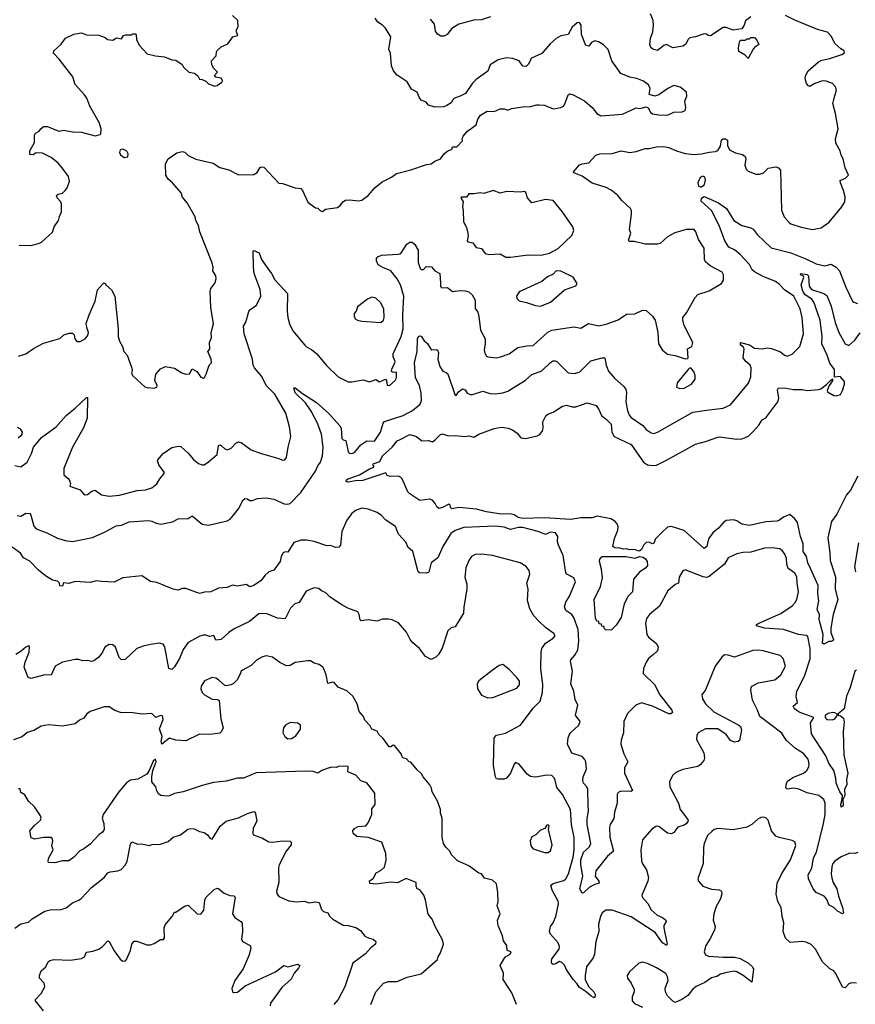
# Model space of a CAD drawing. Extents: x 2057697 to 2160550, y 827490 to 1016834.
# Tile 115 of 256: x 2098025 to 2104666, y 883747 to 891572. Entities that reach past the tile are written whole.
import ezdxf

# ---------------------------------------------------------------- set-up
doc = ezdxf.new("R2010")
doc.units = 0

msp = doc.modelspace()

# ---------------------------------------------------------------- linework, layer by layer
at = {"layer": '0CON20XD'}
for points in [[(2098015, 888897.5), (2098075, 888916.7), (2098135, 888958.8), (2098215, 889000), (2098343, 889037), (2098375, 889066.7), (2098418.3, 889081.7), (2098445, 889080), (2098458.3, 889068.3), (2098462.5, 889035), (2098480, 889015), (2098505, 889013.8), (2098545, 889036.2), (2098567, 889063), (2098572, 889085), (2098557.5, 889125), (2098553.6, 889156.4), (2098576.2, 889225), (2098624, 889335), (2098644.3, 889425.7), (2098691.7, 889478.3), (2098705, 889477.5), (2098710, 889465), (2098753.3, 889425), (2098780, 889375), (2098807.9, 889115), (2098808.2, 889055), (2098818, 889018), (2098842, 888975), (2098852, 888935), (2098878.8, 888905), (2098916.4, 888803.6), (2098920, 888785), (2098913.3, 888765), (2098922.5, 888745), (2098990.7, 888680.7), (2099020, 888655), (2099038.3, 888648.3), (2099095, 888643.3), (2099115, 888650), (2099117.5, 888665), (2099098.8, 888705), (2099106.4, 888753.6), (2099145, 888797.5), (2099185, 888816.7), (2099255, 888803.3), (2099314.3, 888764.3), (2099346.4, 888753.6), (2099375, 888757.5), (2099395, 888797.5), (2099432.5, 888775), (2099465, 888730), (2099485, 888722.5), (2099493, 888727), (2099507.5, 888755), (2099530, 888825), (2099550, 888845), (2099547.5, 888875), (2099520, 888935), (2099536.4, 888953.6), (2099533.9, 889006.1), (2099548.8, 889045), (2099548, 889085), (2099565.7, 889155), (2099544.4, 889284.4), (2099538, 889415), (2099544.3, 889435.7), (2099579.5, 889480.5), (2099586, 889515), (2099583.8, 889535), (2099560, 889575), (2099561.4, 889605), (2099551.4, 889645), (2099456.8, 889886.8), (2099445.8, 889935), (2099425.6, 889975.6), (2099419.2, 890005), (2099355.8, 890115), (2099320, 890160), (2099307.5, 890195), (2099240, 890275), (2099204.2, 890305), (2099187, 890337), (2099182.5, 890425), (2099204.1, 890465), (2099275, 890512.7), (2099315, 890524), (2099337.7, 890517.7), (2099365, 890493.3), (2099425, 890463.8), (2099561.7, 890431.7), (2099615, 890396.2), (2099687.3, 890377.3), (2099765, 890337.5), (2099885, 890341.2), (2099911.7, 890358.3), (2099935, 890396.7), (2099945, 890403.3), (2099965, 890400), (2100085, 890273.3), (2100115, 890270), (2100215, 890236.7), (2100258.8, 890228.8), (2100273.3, 890215), (2100315, 890122.5), (2100375, 890076.7), (2100393.3, 890073.3), (2100415, 890052.5), (2100431.7, 890048.3), (2100455, 890066.7), (2100551.7, 890078.3), (2100573.3, 890095), (2100593.3, 890125), (2100615, 890136.2), (2100645, 890140.8), (2100715, 890130.8), (2100745, 890137.5), (2100795, 890174.2), (2100851.3, 890238.7), (2100907, 890283), (2100979.6, 890320.4), (2101020.3, 890349.7), (2101135, 890378.6), (2101258.8, 890421.2), (2101295, 890426.7), (2101325, 890447.5), (2101370, 890465), (2101397.5, 890505), (2101420, 890525), (2101458.3, 890541.7), (2101465, 890560), (2101498.3, 890561.7), (2101545, 890610), (2101542.5, 890625), (2101550, 890645), (2101583.6, 890686.4), (2101652.5, 890735), (2101665, 890780), (2101687, 890813), (2101740, 890845), (2101795, 890842.5), (2101845, 890862.5), (2101875, 890862.5), (2101905, 890853.3), (2101935, 890866.7), (2102025, 890880), (2102085, 890882), (2102135, 890896), (2102155, 890893.8), (2102195, 890891.2), (2102265, 890864), (2102325, 890873.8), (2102346.7, 890885), (2102354.1, 890895.9), (2102383.8, 890975), (2102396.4, 890983.6), (2102425, 890975.7), (2102515, 890928), (2102573.8, 890875), (2102612, 890825), (2102645, 890808.6), (2102815, 890819.5), (2102925, 890871.2), (2102955, 890866.7), (2103005, 890880), (2103021.2, 890871.2), (2103037.7, 890837.7), (2103055, 890824), (2103104.2, 890814.2), (2103175, 890814), (2103225, 890836), (2103290.8, 890839.2), (2103315, 890851.2), (2103319.1, 890875), (2103311.1, 890925), (2103326.9, 890965), (2103323.8, 890995), (2103273.3, 891035), (2103225, 891048.1), (2103177.5, 891025), (2103105, 890974.4), (2103073.8, 890963.8), (2103027.5, 890977.5), (2103036.9, 891025), (2103023.9, 891053.9), (2102984, 891084), (2102930, 891105), (2102875, 891114.5), (2102802.9, 891145), (2102730, 891245), (2102701.2, 891335), (2102665, 891372), (2102625, 891396), (2102595, 891403.8), (2102568.8, 891391.2), (2102549.2, 891360.8), (2102525, 891366), (2102491.2, 891455), (2102487.3, 891527.3), (2102477.2, 891545), (2102468.3, 891548.3), (2102454.6, 891545.4), (2102417.3, 891512.7), (2102385, 891453.1), (2102326.6, 891443.4), (2102287.9, 891422.1), (2102240.2, 891379.8), (2102175, 891302), (2102093.3, 891265), (2102066, 891215), (2102049.1, 891200.9), (2102025, 891202.5), (2101995, 891244.2), (2101945, 891264.3), (2101895, 891268.9), (2101827.3, 891252.7), (2101765, 891213.3), (2101745, 891163.3), (2101652.5, 891095), (2101625, 891067.5), (2101567.5, 890985), (2101527, 890963), (2101481.7, 890948.3), (2101467.5, 890935), (2101455, 890910), (2101420.7, 890889.3), (2101395, 890880), (2101325, 890876.7), (2101275, 890893.3), (2101255, 890916.7), (2101215, 890933.3), (2101198.8, 890955), (2101185, 890996), (2101138.3, 891018.3), (2101105, 891077.5), (2101025, 891130), (2100996, 891165), (2100978.8, 891205), (2100972, 891305), (2100958.8, 891335), (2100975.8, 891435.8), (2100933.2, 891503.2), (2100908.3, 891528.3), (2100871.7, 891551.7), (2100850.8, 891585)], [(2098019.5, 889779.5), (2098114.1, 889775.9), (2098175, 889792), (2098196.9, 889803.1), (2098285, 889883.3), (2098300, 889925), (2098333.8, 889975), (2098341.2, 890008.8), (2098358, 890045), (2098357.3, 890107.3), (2098348.1, 890128.1), (2098322.5, 890155), (2098317.5, 890175), (2098330, 890185), (2098365, 890193.3), (2098385.9, 890214.1), (2098403.3, 890235), (2098420.7, 890289.3), (2098414, 890325), (2098362.5, 890395), (2098330.6, 890430.6), (2098275, 890476), (2098205, 890512), (2098157, 890513), (2098131.7, 890498.3), (2098105, 890500), (2098105, 890530), (2098142.5, 890595), (2098143.8, 890655), (2098149.3, 890670.7), (2098180, 890685), (2098192.5, 890705), (2098215, 890722.5), (2098245, 890723.3), (2098335, 890686.7), (2098375, 890693.3), (2098445, 890680), (2098515, 890677.5), (2098625, 890647.5), (2098665, 890660), (2098670, 890665), (2098672.5, 890705), (2098657.5, 890755), (2098583.3, 890885), (2098557.7, 890947.7), (2098540, 890975), (2098465.8, 891055.8), (2098447.3, 891117.3), (2098337.9, 891257.9), (2098293.3, 891305), (2098297.5, 891325), (2098355, 891377.5), (2098390, 891425), (2098455, 891457.5), (2098515, 891466.7), (2098555, 891450), (2098655, 891447.5), (2098705, 891430), (2098723, 891413), (2098765, 891410), (2098795, 891427.5), (2098835, 891420), (2098850, 891445), (2098868.3, 891451.7), (2098915, 891450), (2098925, 891460), (2098945, 891460), (2098950, 891455), (2098952.5, 891415), (2098975, 891370), (2099039.3, 891299.3), (2099103.9, 891283.9), (2099175, 891276.7), (2099233.6, 891253.6), (2099265, 891251.2), (2099315, 891216.7), (2099327.5, 891195), (2099370, 891155), (2099415, 891147.5), (2099440, 891125), (2099455, 891100), (2099475, 891097.5), (2099505, 891082.5), (2099525, 891062.5), (2099575, 891043.8), (2099595, 891048.8), (2099632.5, 891075), (2099636.7, 891085), (2099635, 891097.5), (2099625, 891106.7), (2099583.6, 891113.6), (2099570, 891125), (2099597.5, 891155), (2099567.5, 891185), (2099553, 891213), (2099550, 891245), (2099586.1, 891283.9), (2099590, 891315), (2099595, 891327.5), (2099625, 891356.7), (2099679.3, 891380.7), (2099720, 891435), (2099760, 891445), (2099747.5, 891475), (2099748.3, 891491.7), (2099762.5, 891515), (2099757.5, 891565), (2099717.5, 891605)], [(2101765.8, 891594.2), (2101695, 891570), (2101635, 891568.6), (2101516.2, 891535), (2101458.9, 891501.1), (2101421.2, 891455), (2101398.8, 891441.2), (2101371.7, 891441.7), (2101345, 891456.7), (2101330.3, 891480.3), (2101321.2, 891535), (2101289.2, 891575)], [(2102427, 890363), (2102475, 890417.5), (2102495, 890427.1), (2102547.5, 890435), (2102605, 890494), (2102635, 890505.7), (2102735, 890507.5), (2102805, 890528.9), (2102875, 890517.5), (2102925.6, 890524.4), (2102995, 890547.5), (2103025, 890547.5), (2103085, 890561.4), (2103145, 890562.9), (2103185, 890555.7), (2103245, 890529.2), (2103315, 890508.6), (2103385, 890500), (2103445, 890504.4), (2103505, 890520), (2103555, 890523.1), (2103575, 890532.9), (2103594.4, 890565.6), (2103603.1, 890616.9), (2103615, 890625.6), (2103635, 890624.4), (2103650.8, 890615), (2103651.7, 890571.7), (2103667, 890537), (2103715, 890514.3), (2103769.7, 890499.7), (2103791.4, 890485), (2103796.4, 890465), (2103787.1, 890415), (2103798.2, 890385), (2103815, 890368.2), (2103875, 890344), (2103905, 890342.8), (2103937.1, 890355), (2103975, 890390.8), (2104035, 890402.9), (2104056.2, 890395), (2104072, 890375), (2104078.7, 890058.7), (2104101.9, 890005), (2104139.5, 889959.5), (2104155, 889948.6), (2104235, 889922.2), (2104326.4, 889903.6), (2104395, 889917.5), (2104458, 889962), (2104560, 890085), (2104583.3, 890125), (2104586.7, 890165), (2104573.8, 890215), (2104548, 890275), (2104546.7, 890293.3), (2104588.3, 890311.7), (2104612.5, 890335), (2104586.2, 890395), (2104571.2, 890465), (2104554.2, 890494.2), (2104545, 890530), (2104511.3, 890591.3), (2104509.5, 890625), (2104529.4, 890705), (2104510, 890825), (2104488, 890905), (2104496.2, 890936.2), (2104518, 891015), (2104508.8, 891038.8), (2104485, 891063.8), (2104435, 891082.5), (2104405, 891085.7), (2104344.5, 891065.5), (2104305, 891040.8), (2104293.8, 891045), (2104279.2, 891065), (2104269.2, 891105), (2104270.6, 891125), (2104291.4, 891165), (2104375, 891237.8), (2104400.2, 891249.8), (2104465, 891263.8), (2104560, 891295), (2104581.7, 891308.3), (2104577.5, 891325), (2104550.6, 891340.6), (2104505, 891381.4), (2104477.4, 891437.4), (2104445, 891472.5), (2104365, 891494.2), (2104185, 891568), (2104112.5, 891605)], [(2103836.2, 891595), (2103795, 891562.5), (2103783, 891527), (2103765, 891500), (2103695, 891487.5), (2103639.4, 891509.4), (2103615, 891508.8), (2103515, 891444.3), (2103496.4, 891446.4), (2103485, 891456.7), (2103465, 891458), (2103395, 891434.3), (2103352.2, 891427.8), (2103338, 891415), (2103315.8, 891375), (2103295, 891361.4), (2103215, 891347.5), (2103165, 891374.3), (2103145, 891367.5), (2103095, 891325.8), (2103056.5, 891336.5), (2103040.9, 891350.9), (2103034.4, 891375), (2103039.5, 891425), (2103056.4, 891475), (2103063.1, 891525), (2103060, 891565), (2103037.7, 891617.7)], [(2103815, 891262.5), (2103790.3, 891290.3), (2103740, 891320), (2103737.3, 891347.3), (2103746.1, 891393.9), (2103755, 891410), (2103795, 891410), (2103805, 891420), (2103825, 891420), (2103835, 891430), (2103865, 891430), (2103885, 891410), (2103900, 891375), (2103867, 891353), (2103853.8, 891336.2), (2103815, 891262.5)], [(2098855, 890477.5), (2098885, 890482.5), (2098887.5, 890505), (2098875.9, 890525.9), (2098845, 890542.5), (2098823.6, 890536.4), (2098817.5, 890515), (2098827, 890497), (2098855, 890477.5)], [(2097985, 888028), (2098035, 888018.8), (2098084.2, 888055.8), (2098120, 888125), (2098133.8, 888175), (2098198.8, 888251.2), (2098238.7, 888281.3), (2098315, 888335.6), (2098395, 888427.1), (2098466, 888484), (2098555, 888570), (2098565, 888570), (2098561.4, 888405), (2098531.3, 888328.7), (2098443.6, 888175), (2098375.7, 888005), (2098376.2, 887955), (2098410, 887925), (2098423.3, 887905), (2098427.5, 887885), (2098422.5, 887865), (2098506.1, 887836.1), (2098532.3, 887802.3), (2098545, 887796.7), (2098565, 887797.5), (2098597.5, 887825), (2098625, 887833.3), (2098675, 887796.2), (2098735, 887784), (2098817.6, 887792.4), (2098959.3, 887829.3), (2099025, 887836), (2099075, 887850), (2099115, 887883.3), (2099137.7, 887922.3), (2099173.3, 887965), (2099173.3, 887975), (2099132, 888035), (2099120, 888065), (2099122.5, 888075), (2099166.1, 888123.9), (2099235, 888172), (2099286.4, 888183.6), (2099305, 888178.8), (2099365, 888126.9), (2099405, 888076.9), (2099445, 888044), (2099476.4, 888033.6), (2099490, 888035), (2099525, 888056.7), (2099593.8, 888115), (2099605, 888188), (2099615, 888192.5), (2099625, 888188.6), (2099655, 888160), (2099675.8, 888154.2), (2099705, 888166.7), (2099743.8, 888205), (2099765, 888215.7), (2099785, 888210.8), (2099865, 888154), (2099935, 888126), (2100085, 888083.8), (2100115, 888070), (2100132.5, 888075), (2100145, 888092.5), (2100157.5, 888175), (2100181.1, 888258.9), (2100170.6, 888335), (2100138.9, 888445), (2100052.2, 888595), (2099984.3, 888665), (2099948.9, 888735), (2099890, 888805), (2099881.8, 888825), (2099876.5, 888875), (2099810, 889075), (2099803.8, 889135), (2099822.3, 889167.7), (2099845, 889252.5), (2099854.4, 889265.6), (2099906.4, 889303.6), (2099941.4, 889375), (2099937, 889427), (2099888.6, 889555), (2099882, 889605), (2099880.7, 889729.3), (2099885, 889736.7), (2099929.5, 889719.5), (2099947, 889667), (2099975, 889624.2), (2100027.5, 889555), (2100053.1, 889503.1), (2100152.5, 889395), (2100150.6, 889255), (2100156.9, 889205), (2100170, 889155), (2100195, 889098.8), (2100290, 888985), (2100305, 888970.8), (2100345, 888951.2), (2100386.2, 888915), (2100463.4, 888823.4), (2100555, 888732.5), (2100635.9, 888694.1), (2100665, 888693.8), (2100755, 888710.8), (2100805, 888694), (2100855, 888711.2), (2100885, 888693.8), (2100933.6, 888713.6), (2100940, 888705), (2100945, 888667.5), (2100963.9, 888663.9), (2101008, 888705), (2101020, 888725), (2101020, 888770), (2100995, 888768.8), (2100980, 888775), (2100982, 888795), (2101001.2, 888835), (2101008.8, 888855), (2100992.5, 888892.5), (2100992.5, 888915), (2101055.7, 889054.3), (2101073.9, 889115), (2101069.5, 889225), (2101077.7, 889375), (2101050.8, 889465), (2101025, 889511.8), (2100975, 889575.4), (2100911.2, 889601.2), (2100875, 889624), (2100860, 889655), (2100860, 889675), (2100872.4, 889687.6), (2100900.3, 889699.7), (2101035, 889708), (2101055, 889714), (2101102.8, 889787.2), (2101125, 889802.5), (2101145, 889804.2), (2101166.1, 889786.1), (2101191.3, 889741.3), (2101193, 889643), (2101207.5, 889595), (2101215, 889587.5), (2101235, 889587.5), (2101255, 889610), (2101298.3, 889608.3), (2101325.7, 889575.7), (2101363.6, 889553.6), (2101368.6, 889478.6), (2101370.6, 889450.6), (2101381.2, 889441.2), (2101425, 889443.3), (2101465, 889412), (2101525, 889418.8), (2101565, 889416.2), (2101595, 889408.8), (2101621.2, 889385), (2101643.8, 889343.8), (2101646.2, 889276.2), (2101665, 889247.5), (2101675, 889212.5), (2101688.6, 889105), (2101724.3, 889035), (2101725.5, 888994.5), (2101717.5, 888945), (2101721.7, 888921.7), (2101735, 888897.5), (2101745, 888892), (2101815, 888885.7), (2101847.6, 888892.4), (2101914.5, 888915.5), (2101985, 888965.6), (2102055, 888980.8), (2102105, 888982.9), (2102222.4, 889087.6), (2102255, 889104.5), (2102429.7, 889130.3), (2102485, 889119.2), (2102545, 889157.5), (2102627.7, 889137.7), (2102685, 889150.8), (2102782.6, 889187.4), (2102848.7, 889231.3), (2102915, 889234.4), (2102975, 889263.1), (2103005, 889260.8), (2103055, 889216.2), (2103076, 889185), (2103097, 889087), (2103102.5, 888995), (2103134, 888945), (2103175, 888914.4), (2103234.2, 888904.2), (2103315, 888877.5), (2103331.7, 888878.3), (2103337.5, 888885), (2103333.3, 888955), (2103366.2, 888975), (2103376.2, 889005), (2103305, 889141.2), (2103294.6, 889185.4), (2103296.4, 889205), (2103325, 889242.1), (2103394.6, 889365), (2103415, 889387.1), (2103505, 889418), (2103602, 889475), (2103619.1, 889500.9), (2103618, 889545), (2103608.8, 889565), (2103512.5, 889615), (2103475, 889646), (2103468.2, 889665), (2103464.2, 889755), (2103421.2, 889825), (2103398.8, 889885), (2103385, 889903.3), (2103323, 889903), (2103232.3, 889877.7), (2103175, 889846.2), (2103115, 889793.3), (2103095, 889786.7), (2102995, 889788), (2102908.3, 889808.3), (2102869.3, 889809.3), (2102865, 889820), (2102883.3, 889875), (2102871.2, 889905), (2102888, 890025), (2102888.8, 890055), (2102880.5, 890070.5), (2102811.2, 890135), (2102780, 890175), (2102725, 890215.7), (2102685, 890237.1), (2102575, 890273.1), (2102495, 890327.5), (2102430, 890355), (2102427, 890363)], [(2103432.1, 890242.1), (2103445, 890243.3), (2103467.7, 890262.3), (2103475.5, 890295), (2103470.5, 890320.5), (2103455, 890328.5), (2103433.6, 890316.4), (2103414.8, 890275), (2103419.6, 890249.6), (2103432.1, 890242.1)], [(2098005, 887632), (2098035, 887626.7), (2098075, 887650), (2098105, 887646.7), (2098114, 887634), (2098136.7, 887546.7), (2098156.5, 887526.5), (2098240, 887495), (2098325, 887451.4), (2098385, 887433.3), (2098445, 887425.6), (2098604.5, 887455.5), (2098705, 887500.6), (2098790.6, 887549.4), (2098835, 887555.6), (2098895, 887581.5), (2099045, 887590.9), (2099075, 887585.3), (2099109.2, 887569.2), (2099146.4, 887563.6), (2099238.3, 887581.7), (2099285, 887603.8), (2099365, 887608.8), (2099395, 887628.8), (2099475, 887562.5), (2099525, 887555.6), (2099675, 887590), (2099697.9, 887602.1), (2099725.5, 887634.5), (2099764, 887685), (2099801.2, 887755), (2099815, 887766), (2099832.5, 887765), (2099855, 887750.8), (2099875, 887750), (2099915, 887765.7), (2099985, 887772.5), (2100045, 887761.5), (2100126.7, 887725), (2100155, 887721.2), (2100175, 887725.6), (2100259.6, 887815), (2100377.3, 887982.7), (2100394.6, 888025), (2100414.6, 888055), (2100432.5, 888105), (2100436.4, 888175), (2100425, 888277.5), (2100391.9, 888365), (2100341.1, 888461.1), (2100296, 888526), (2100214.5, 888605), (2100205, 888646.7), (2100215, 888645.8), (2100271.5, 888601.5), (2100385, 888529.5), (2100480.8, 888440.8), (2100568.8, 888345), (2100580, 888325), (2100584.2, 888244.2), (2100595, 888232.5), (2100616.2, 888226.2), (2100635, 888136.7), (2100646.1, 888126.1), (2100665, 888123.3), (2100685, 888131.2), (2100737, 888193), (2100784.5, 888225.5), (2100845, 888222.5), (2100893.8, 888295), (2100913.8, 888365), (2100925, 888378.9), (2101072.5, 888425), (2101148.1, 888465), (2101208.5, 888515), (2101219, 888545), (2101216.8, 888605), (2101203.4, 888665), (2101171.9, 888725), (2101164, 888844), (2101184.7, 888935), (2101187.9, 889035), (2101195, 889054.2), (2101205, 889060), (2101215, 889055.8), (2101240.6, 889020.6), (2101267.4, 888997.4), (2101295, 888948.6), (2101335, 888951.1), (2101346.7, 888945), (2101352.5, 888925), (2101348.8, 888875), (2101363.1, 888815), (2101388, 888778), (2101415, 888768.8), (2101427, 888757), (2101482.3, 888592.3), (2101495, 888584), (2101512, 888615), (2101545, 888637.1), (2101565, 888630.8), (2101582.7, 888602.7), (2101605, 888592.7), (2101625, 888593.6), (2101705, 888618.2), (2101761.3, 888601.3), (2101805, 888599.4), (2101865, 888605.8), (2101905, 888619.2), (2102045, 888705.6), (2102095, 888750.9), (2102175, 888780), (2102245, 888848.6), (2102265, 888860), (2102279.7, 888859.7), (2102295, 888854), (2102385.5, 888765.5), (2102435, 888759.5), (2102477, 888773), (2102565, 888861.1), (2102655, 888885.7), (2102675.7, 888885.7), (2102687.5, 888825), (2102705, 888777.5), (2102752.7, 888722.7), (2102826.3, 888656.3), (2102842.7, 888632.7), (2102848.2, 888608.2), (2102842.8, 888535), (2102854.6, 888465), (2102869.5, 888429.5), (2102885, 888410.6), (2102977.3, 888347.3), (2103005, 888314.2), (2103045, 888287.1), (2103065, 888284.3), (2103093.3, 888293.3), (2103375, 888452.2), (2103482.5, 888467.5), (2103615, 888485.5), (2103675, 888511.4), (2103816.4, 888683.6), (2103837.4, 888732.6), (2103838.5, 888805), (2103831.4, 888825), (2103796.2, 888856.2), (2103775.7, 888885), (2103782.5, 888955), (2103775, 888972.5), (2103753.3, 888985), (2103754.3, 889005.7), (2103825, 888987.8), (2103865, 888962.5), (2103925, 888955.8), (2103965.9, 888964.1), (2103999.7, 888959.7), (2104071.2, 888931.2), (2104103.3, 888905), (2104125, 888896.7), (2104165, 888913.8), (2104225, 888973.3), (2104254.3, 889075), (2104244.2, 889205), (2104228.6, 889275), (2104178.5, 889375), (2104104, 889425), (2104060.8, 889470.8), (2104031.7, 889491.7), (2103935, 889531.1), (2103865, 889567.5), (2103847.1, 889585), (2103824.4, 889625), (2103752.5, 889705), (2103705, 889741.8), (2103661.4, 889765), (2103630, 889815), (2103584.5, 889935), (2103524.4, 890055), (2103440.1, 890130.1), (2103445, 890153.8), (2103465, 890165.5), (2103579.2, 890115), (2103641.7, 890071.7), (2103702, 889975), (2103765, 889937.1), (2103835, 889917.5), (2103855, 889906), (2103886.5, 889865), (2103998.6, 889758.6), (2104155, 889719.5), (2104272.3, 889672.3), (2104355, 889630.4), (2104425, 889616), (2104475, 889628.8), (2104515, 889604.2), (2104540, 889575), (2104591.9, 889445), (2104645, 889336), (2104655, 889326), (2104685, 889315.8)], [(2101925, 889684.6), (2102065, 889703.3), (2102170.7, 889699.3), (2102235, 889716.2), (2102305, 889753.8), (2102413.4, 889856.6), (2102429.2, 889895), (2102422, 889925), (2102336.9, 890046.9), (2102265, 890134.2), (2102205, 890141.9), (2102096.1, 890116.1), (2102061.2, 890155), (2102048.8, 890198.8), (2102035, 890206.2), (2102005, 890202), (2101896.1, 890206.1), (2101845, 890192), (2101787, 890213), (2101715, 890190), (2101685, 890196.7), (2101635, 890187.5), (2101595, 890187.5), (2101575, 890160), (2101535, 890160), (2101530, 890155), (2101550, 890125), (2101543.3, 890085), (2101550, 890055), (2101552.5, 889965), (2101575, 889920), (2101586, 889875), (2101589.2, 889855), (2101582, 889815), (2101586.1, 889806.1), (2101627.6, 889797.6), (2101652.1, 889762.1), (2101695, 889753.8), (2101725, 889714.3), (2101756.6, 889706.6), (2101845, 889710.8), (2101888.8, 889685), (2101925, 889684.6)], [(2102945, 887348.5), (2102911.7, 887361.7), (2102875, 887358.8), (2102845, 887366.8), (2102825, 887362.7), (2102795, 887372.7), (2102756, 887375), (2102740.5, 887385), (2102752.4, 887447.6), (2102777.8, 887515), (2102781.9, 887545), (2102774.3, 887565), (2102756.3, 887586.3), (2102722.5, 887605), (2102615, 887625.6), (2102575, 887612.9), (2102485, 887613.3), (2102405, 887600), (2102195, 887612.2), (2102025, 887606.9), (2101987.1, 887615), (2101955, 887636.7), (2101935, 887642.2), (2101835, 887645.6), (2101735, 887660), (2101685, 887674.4), (2101655, 887682.2), (2101515, 887694.3), (2101460, 887685), (2101448.8, 887695), (2101446.1, 887716.1), (2101435, 887722.5), (2101385, 887693.8), (2101355, 887686.7), (2101339.5, 887699.5), (2101327, 887727), (2101305, 887753.8), (2101285, 887761.2), (2101205, 887750), (2101125, 887802.5), (2101109.3, 887819.3), (2101063.6, 887923.6), (2101052.5, 887935), (2101033.6, 887943.6), (2100970.7, 887940.7), (2100945, 887950), (2100935, 887970), (2100751.3, 887908.7), (2100695, 887908), (2100635, 887897.5), (2100620.7, 887900.7), (2100623.1, 887915), (2100635, 887922.5), (2100726.6, 887953.4), (2100805, 888001.4), (2100840, 888015), (2100840, 888025), (2100830.7, 888030.7), (2100835, 888042.5), (2100888.3, 888061.7), (2100908, 888105), (2100985, 888173.3), (2101023.8, 888225), (2101043.6, 888233.6), (2101125, 888274), (2101178.3, 888258.3), (2101220, 888225), (2101275, 888226.7), (2101305, 888217.5), (2101325, 888228.8), (2101370, 888275), (2101385, 888281.2), (2101434.1, 888264.1), (2101485, 888267.5), (2101565, 888258), (2101595, 888263.8), (2101635, 888254), (2101675, 888278), (2101795, 888324), (2101855, 888332.5), (2101907.5, 888325), (2101942.4, 888312.4), (2101978, 888285), (2102007.9, 888247.9), (2102045, 888243.3), (2102137.5, 888265), (2102158, 888275), (2102179.4, 888305), (2102184.4, 888325.6), (2102181.9, 888375), (2102207, 888423), (2102223, 888437), (2102265, 888452.5), (2102338.8, 888501.2), (2102372.3, 888507.7), (2102415.7, 888495.7), (2102445, 888495.6), (2102535.9, 888525.9), (2102605.7, 888505.7), (2102628, 888475), (2102650, 888425), (2102690, 888395), (2102725, 888358), (2102731.8, 888295), (2102750.2, 888260.2), (2102885, 888196.5), (2102982.9, 888055), (2103015, 888034.4), (2103052.1, 888027.9), (2103085, 888031.9), (2103165, 888070), (2103395, 888197.5), (2103475, 888218.6), (2103565, 888251.9), (2103585, 888255.7), (2103725, 888238.6), (2103765, 888241.1), (2103795, 888250.6), (2103820, 888265), (2103861.1, 888305), (2103899.8, 888350.3), (2103925, 888391.4), (2103955, 888408.6), (2104050.6, 888535), (2104059.4, 888565), (2104048.8, 888631.2), (2104055, 888646), (2104115.8, 888644.2), (2104175, 888631.9), (2104245, 888632.5), (2104285, 888624.3), (2104375, 888631.5), (2104392.4, 888637.6), (2104438.1, 888671.9), (2104468, 888705), (2104486.2, 888716.2), (2104485, 888701.2), (2104457.8, 888665), (2104444, 888625), (2104446.7, 888615), (2104495, 888584), (2104515, 888581.2), (2104547.7, 888592.3), (2104565.8, 888625), (2104580.8, 888675), (2104580.8, 888695), (2104545, 888736.7), (2104500, 888730), (2104501.5, 888791.5), (2104462.7, 888842.8), (2104443.6, 888905), (2104401.6, 888995), (2104402.6, 889055), (2104388.4, 889185), (2104349.4, 889289.4), (2104340.5, 889320.5), (2104321, 889351), (2104267.1, 889385), (2104248.8, 889415), (2104237.3, 889465), (2104256.7, 889525), (2104253.6, 889533.6), (2104231.2, 889545), (2104233.8, 889555), (2104285, 889545.5), (2104295, 889535.6), (2104300.6, 889455), (2104318, 889428), (2104415.9, 889395.9), (2104439.5, 889379.5), (2104474.6, 889294.6), (2104505.3, 889165), (2104536.8, 889085), (2104585, 888995.8), (2104615, 888981.9), (2104661.5, 889025), (2104706, 889084)], [(2102164.1, 889295.9), (2102185, 889302), (2102242.6, 889327.4), (2102354.5, 889425.5), (2102445, 889457.5), (2102456.7, 889475), (2102424, 889525), (2102325, 889574), (2102290, 889575), (2102265, 889548.8), (2102221.2, 889528.8), (2102175, 889490.8), (2101995, 889410), (2101973.8, 889375), (2101976.7, 889355), (2101995, 889336.2), (2102054.2, 889324.2), (2102125, 889299.2), (2102164.1, 889295.9)], [(2100895, 889164), (2100915.7, 889184.3), (2100920.8, 889205), (2100920, 889275), (2100893.1, 889325), (2100855, 889359.2), (2100825, 889365.8), (2100788.3, 889351.7), (2100710.7, 889289.3), (2100700, 889255), (2100683, 889237), (2100682.5, 889215), (2100692.5, 889195), (2100710, 889185), (2100745, 889176.2), (2100895, 889164)], [(2103271.7, 888641.7), (2103305, 888644), (2103363.3, 888675), (2103392.5, 888715), (2103393, 888743), (2103385, 888770), (2103361.7, 888801.7), (2103348.3, 888801.7), (2103337, 888793), (2103250, 888685), (2103245, 888652.5), (2103271.7, 888641.7)], [(2098005, 888333.8), (2098029.5, 888319.5), (2098043.3, 888295), (2098042.5, 888275), (2098033.3, 888265), (2098013.6, 888246.4)], [(2104686, 887945), (2104627.6, 887832.4), (2104595.5, 887794.5), (2104519.3, 887640.7), (2104478.2, 887585), (2104447, 887453), (2104465.3, 887335), (2104466.4, 887273.6), (2104508.6, 887145), (2104506.7, 887046.7), (2104527.3, 886962.7), (2104490.6, 886845), (2104471.9, 886735), (2104471.7, 886701.7), (2104493.8, 886645), (2104491.2, 886638.8), (2104475, 886631.2), (2104455, 886631.2), (2104415, 886610), (2104406.7, 886616.7), (2104410.8, 886685), (2104380, 886805), (2104380.8, 886845), (2104362.5, 886885), (2104375.4, 886954.6), (2104368.4, 887015), (2104370.7, 887075), (2104311.5, 887211.5), (2104290, 887255), (2104279.1, 887305), (2104253.1, 887345), (2104252.9, 887405), (2104230.8, 887465), (2104205.9, 887575), (2104185, 887605.6), (2104145, 887639.2), (2104095, 887619.4), (2104065, 887595.4), (2104045, 887587.7), (2103955, 887581.3), (2103825, 887550.9), (2103763.4, 887563.4), (2103725, 887589.4), (2103698.3, 887598.3), (2103638.9, 887591.1), (2103615, 887573.5), (2103579.4, 887530.6), (2103534.4, 887495), (2103500.6, 887445), (2103485.5, 887385), (2103465, 887368), (2103305, 887511.8), (2103205, 887544.6), (2103175, 887538.2), (2103135, 887501.8), (2103077.3, 887445), (2103065, 887412.5), (2103055, 887407.5), (2103025, 887420), (2103005, 887417.1), (2102985, 887399.4), (2102967.8, 887362.2), (2102955, 887351.2), (2102945, 887348.5)], [(2104675, 886403.3), (2104663.3, 886395), (2104625.6, 886265), (2104595.5, 886194.5), (2104578.1, 886095), (2104531.2, 886055), (2104530, 886045), (2104549.8, 886039.8), (2104571.9, 886021.9), (2104578.2, 885988.2), (2104569.6, 885915), (2104575.5, 885725.5), (2104607.1, 885585), (2104595.6, 885535), (2104598, 885495), (2104580.8, 885455), (2104582.5, 885405), (2104566.7, 885373.3), (2104569.2, 885325), (2104555, 885313.8), (2104551.7, 885338.3), (2104563.3, 885376.7), (2104563.8, 885405), (2104544.2, 885435), (2104514, 885505), (2104512, 885545), (2104495.8, 885605), (2104455, 885662), (2104432.1, 885722.1), (2104317.3, 885897.3), (2104310, 885985), (2104337.1, 886025), (2104219.3, 886069.3), (2104181.9, 886095), (2104173.4, 886116.6), (2104206, 886145), (2104197.3, 886192.7), (2104202.5, 886235), (2104262.5, 886355), (2104308.3, 886491.7), (2104308.8, 886575), (2104288.6, 886668.6), (2104275, 886678.1), (2104215, 886685.4), (2104095, 886725.4), (2103945, 886737.3), (2103880, 886755), (2103881.2, 886765), (2103918.8, 886785), (2104075, 886852.7), (2104165, 886914.4), (2104188.9, 886941.1), (2104200.5, 886965), (2104214.5, 887025), (2104203.1, 887095), (2104202.7, 887145), (2104185, 887174.4), (2104137.4, 887207.4), (2104129.2, 887219.2), (2104121.2, 887245), (2104120.2, 887290.2), (2104105.3, 887325.3), (2104084.6, 887354.6), (2104067.3, 887367.3), (2104005, 887374.4), (2103945, 887373.1), (2103835, 887341.1), (2103775, 887336.9), (2103725, 887325.7), (2103656.2, 887295), (2103626.2, 887243.8), (2103505, 887147.3), (2103485, 887140), (2103456.2, 887145), (2103315, 887200), (2103295, 887192.5), (2103267.7, 887142.3), (2103261.2, 887095), (2103235, 887083.8), (2103176, 887034), (2103109.6, 886910.4), (2103030.8, 886845), (2103007.1, 886812.9), (2102998.5, 886775), (2103009.4, 886685), (2103021.9, 886665), (2103087.1, 886615), (2103100.8, 886585), (2103094.2, 886555), (2103063, 886527), (2103023.3, 886495), (2103003.9, 886466.1), (2102983.9, 886416.1), (2102981.2, 886375), (2103069.1, 886289.1), (2103112.5, 886205), (2103208.8, 886085), (2103212.5, 886065), (2103200, 886055), (2103185, 886054), (2103055, 886115.4), (2102967, 886143), (2102923.3, 886125), (2102855, 886058), (2102827.3, 885995), (2102825.2, 885905), (2102805, 885846), (2102802.7, 885815), (2102827.4, 885737.4), (2102857.7, 885675), (2102831.1, 885625), (2102832.5, 885585), (2102896, 885445), (2102881.7, 885438.3), (2102805, 885439.6), (2102780.6, 885429.4), (2102774.7, 885415), (2102773.5, 885345), (2102752.7, 885275), (2102747.8, 885222.2), (2102716.9, 885175), (2102713.2, 885155), (2102716.2, 885075), (2102745.4, 884964.6), (2102696.2, 884925), (2102603.2, 884806.8), (2102598.1, 884765), (2102627.5, 884725), (2102630.7, 884709.3), (2102595, 884698.6), (2102555, 884677.1), (2102505, 884632.5), (2102495, 884630), (2102476.2, 884665), (2102501.4, 884765), (2102484.8, 884855), (2102484.8, 884894.8), (2102505.2, 884955), (2102552.1, 884995), (2102564.5, 885025), (2102536, 885175), (2102535.3, 885224.7), (2102545.3, 885285), (2102542.7, 885327.3), (2102539.3, 885455), (2102531.3, 885475), (2102506.8, 885505), (2102501.1, 885525), (2102503.8, 885555), (2102529.5, 885615), (2102525, 885673.3), (2102515, 885696.2), (2102496.7, 885715), (2102412.1, 885742.1), (2102379.8, 885815), (2102385.2, 885865), (2102395, 885891.4), (2102405, 885907.5), (2102468.1, 885965), (2102480, 885995), (2102441.8, 886045), (2102460.5, 886125), (2102439.1, 886169.1), (2102428.6, 886235), (2102405.7, 886295), (2102418.1, 886395), (2102402.5, 886475), (2102404.7, 886485.3), (2102438.5, 886521.5), (2102462, 886565), (2102470.2, 886635), (2102464.1, 886725), (2102430.5, 886820.5), (2102413.6, 886843.6), (2102365, 886875.7), (2102355.5, 886905), (2102366, 886944), (2102395, 886990), (2102443.8, 887105), (2102430, 887135), (2102373.9, 887163.9), (2102366.7, 887175), (2102344.1, 887314.1), (2102306.1, 887396.1), (2102300, 887425), (2102303.3, 887465), (2102283.6, 887493.6), (2102245, 887500), (2102205, 887480), (2102146.7, 887505), (2102025, 887536.3), (2101990, 887535), (2101925, 887519.1), (2101875, 887538.2), (2101805, 887546.1), (2101554.4, 887535.6), (2101485, 887511.2), (2101451.2, 887488.8), (2101386.9, 887385), (2101347.5, 887295), (2101294.6, 887255.4), (2101277.6, 887182.4), (2101257.5, 887172.5), (2101202.2, 887175), (2101191.8, 887185), (2101150, 887345), (2101110.8, 887380.8), (2101096.1, 887416.1), (2101035, 887484), (2101013.1, 887543.1), (2100935, 887594.2), (2100900.2, 887630.2), (2100865, 887654.4), (2100795, 887682.9), (2100745, 887690), (2100695, 887672), (2100662, 887645), (2100624, 887595), (2100585.8, 887505), (2100574, 887395), (2100560.6, 887379.4), (2100535, 887377.5), (2100495, 887391.8), (2100465, 887390.5), (2100365, 887424.3), (2100305.6, 887435.6), (2100262.5, 887435), (2100205, 887416), (2100155, 887340), (2100135, 887343.3), (2100120, 887335), (2100104, 887305), (2100096.2, 887265), (2100044.2, 887195.8), (2100005, 887184), (2099972, 887155), (2099943.8, 887115), (2099885, 887075.8), (2099855, 887063.8), (2099825, 887082), (2099755, 887070), (2099715, 887078.6), (2099675, 887060), (2099605, 887053.1), (2099545, 887025.8), (2099495, 887022.9), (2099455, 887012.5), (2099345, 887050), (2099315, 887050), (2099285, 887037.5), (2099245, 887046.2), (2099115, 887098), (2099065, 887106.7), (2098995, 887152.5), (2098845, 887136.2), (2098775, 887102.9), (2098675, 887106.2)], [(2104691.2, 887415), (2104660.8, 887225), (2104666.7, 887185)], [(2098675, 887106.2), (2098635, 887111.2), (2098585, 887100), (2098465, 887106.2), (2098415, 887091.2), (2098372.5, 887097.5), (2098365, 887070), (2098343, 887073), (2098340, 887095), (2098325, 887110), (2098285, 887117.5), (2098231.2, 887151.2), (2098175, 887196.7), (2098105, 887268.8), (2098055.8, 887295.8), (2098031.7, 887331.7), (2097965, 887378.8)], [(2104685.5, 884954.5), (2104665, 884944.4), (2104622, 884948), (2104555, 884917.8), (2104503.6, 884885), (2104488.8, 884865), (2104480.2, 884839.8), (2104474, 884785), (2104478.7, 884748.7), (2104489.2, 884715), (2104519.6, 884665), (2104532.5, 884605), (2104565.9, 884515), (2104573.3, 884475), (2104565, 884466.7), (2104525, 884486.7), (2104495, 884515.6), (2104458, 884535), (2104436.9, 884585), (2104418.6, 884605), (2104355, 884636), (2104331.4, 884665), (2104294.4, 884744.4), (2104292.5, 884775), (2104321.7, 884828.3), (2104335, 884912), (2104356.8, 884955), (2104414.1, 885185), (2104426.2, 885255), (2104427.9, 885345), (2104415.6, 885375), (2104377.2, 885407.2), (2104285, 885428), (2104216.7, 885456.7), (2104175, 885463.4), (2104125, 885456.4), (2104115, 885467.5), (2104118.4, 885501.6), (2104128.8, 885521.2), (2104169.5, 885550.5), (2104255, 885584.4), (2104280.8, 885605), (2104297.1, 885635), (2104300.6, 885655), (2104291.4, 885695), (2104255, 885740), (2104191.1, 885781.1), (2104117.5, 885845), (2104081.2, 885901.2), (2103906.7, 886035), (2103890, 886085), (2103848.6, 886165), (2103836.9, 886245), (2103838.6, 886265), (2103845.7, 886275), (2103895, 886300.9), (2104026.2, 886325), (2104074.2, 886365), (2104112.5, 886435), (2104091.9, 886495), (2104069.5, 886519.5), (2103934.2, 886555.8), (2103895, 886561.4), (2103852.4, 886557.6), (2103705, 886505.7), (2103655, 886522.5), (2103625.9, 886524.1), (2103605, 886506.2), (2103551.5, 886435), (2103475, 886246.7), (2103446.2, 886205), (2103450.8, 886175), (2103475, 886136), (2103542.4, 886072.4), (2103740, 885965), (2103754.1, 885954.1), (2103761.7, 885928.3), (2103745.7, 885844.3), (2103734.1, 885835.9), (2103705, 885830), (2103675, 885842.5), (2103641.2, 885891.2), (2103572.5, 885935), (2103475, 885935.6), (2103418.8, 885905), (2103408, 885885), (2103405, 885850), (2103463.8, 885745), (2103467.5, 885705), (2103461.4, 885685), (2103437.2, 885652.8), (2103413.6, 885636.4), (2103295, 885611.9), (2103240.6, 885589.4), (2103212.9, 885565), (2103188.6, 885515), (2103192.9, 885475), (2103261.4, 885345), (2103273.1, 885295), (2103336.5, 885216.5), (2103336.9, 885205), (2103325.6, 885185), (2103305, 885171.5), (2103255.6, 885154.4), (2103225, 885111.2), (2103205, 885101.2), (2103175, 885107.5), (2103105, 885158.8), (2103085, 885162.5), (2103050.5, 885139.5), (2102974.3, 885055), (2102960.9, 884975), (2102966.6, 884886.6), (2102975, 884862.5), (2103008.1, 884815), (2103022.9, 884755), (2103018.6, 884725), (2102970, 884615), (2102976.2, 884595), (2103018.3, 884548.3), (2103045, 884497.5), (2103092, 884455), (2103135, 884437.1), (2103161.2, 884415), (2103163.8, 884405), (2103145.7, 884374.3), (2103144.3, 884355.7), (2103171.2, 884225), (2103166.2, 884213.8), (2103135, 884235.7), (2103075, 884316.7), (2102885, 884442.7), (2102734.5, 884495.5), (2102682.5, 884495), (2102655, 884473.8), (2102640.6, 884445), (2102625.6, 884385), (2102628.1, 884325), (2102604.5, 884245.5), (2102594.2, 884145.8), (2102584, 884116), (2102531.2, 884045), (2102519.4, 883975), (2102520.6, 883945), (2102545, 883888), (2102587.1, 883847.1), (2102598.5, 883825), (2102595, 883800), (2102585, 883800), (2102568.3, 883811.7), (2102526.9, 883846.9), (2102471.8, 883881.8), (2102455, 883910.6), (2102422.7, 883942.8), (2102367.1, 884025), (2102355, 884058.8), (2102335, 884080), (2102315, 884086), (2102285, 884067.8), (2102265, 884063.1), (2102255, 884070), (2102250.8, 884085), (2102255, 884107.1), (2102313.5, 884185), (2102316.2, 884205), (2102305, 884236.2), (2102244.5, 884304.5), (2102235.8, 884325), (2102244, 884365), (2102265.8, 884395), (2102286.7, 884445), (2102307.8, 884545), (2102305, 884566.7), (2102257.1, 884655), (2102246.2, 884695), (2102265, 884708.1), (2102349.4, 884730.6), (2102365.6, 884745), (2102387.9, 884785), (2102423.2, 884915), (2102431.3, 884975), (2102432.7, 885072.7), (2102411.2, 885175), (2102402.5, 885295), (2102339.2, 885415), (2102295, 885470), (2102279.1, 885539.1), (2102255, 885564.2), (2102215, 885567.8), (2102125, 885551.1), (2102085, 885556.9), (2102057.1, 885575), (2101995, 885656), (2101965, 885667.5), (2101954.2, 885655.8), (2101925.6, 885584.4), (2101895, 885543.8), (2101875, 885536), (2101825, 885536.2), (2101815, 885538.8), (2101807.5, 885555), (2101790, 885645), (2101795.8, 885865), (2101815.5, 885884.5), (2101885, 885900.4), (2102005.8, 885964.2), (2102105, 886099.2), (2102160.6, 886155), (2102181.1, 886225), (2102182.7, 886285), (2102167.8, 886415), (2102169.4, 886545), (2102175.5, 886574.5), (2102203.7, 886616.3), (2102265, 886656.2), (2102281.2, 886675), (2102270, 886695), (2102205, 886741.9), (2102155, 886788.1), (2102112.5, 886835), (2102078.8, 886888.8), (2102061.1, 886955), (2102066.7, 887045), (2102054.5, 887095), (2102080, 887165), (2102075.5, 887195), (2102051.4, 887225), (2102003.3, 887255), (2101783, 887313), (2101695, 887324.4), (2101645, 887321.4), (2101616, 887305), (2101594.4, 887275), (2101570, 887215), (2101562.6, 887142.6), (2101578.6, 887085), (2101578.8, 887045), (2101553.8, 886905), (2101551.2, 886855), (2101485, 886747.5), (2101455, 886740), (2101428.8, 886715), (2101381.7, 886578.3), (2101353.6, 886526.4), (2101333.6, 886506.4), (2101295, 886487.5), (2101250.5, 886510.5), (2101203.9, 886573.9), (2101148.3, 886618.3), (2101128.8, 886645), (2101100, 886705), (2101035, 886777.5), (2100985, 886802.5), (2100955, 886807.5), (2100905, 886807.5), (2100865, 886792.5), (2100795, 886803.3), (2100740, 886795), (2100732.3, 886802.3), (2100723.3, 886845), (2100712.5, 886865), (2100634.1, 886894.1), (2100585, 886921.2), (2100493.6, 886983.6), (2100457.9, 887017.9), (2100425, 887032), (2100402.1, 887052.1), (2100365, 887056.5), (2100301.1, 887028.9), (2100245, 886941.2), (2100211.7, 886928.3), (2100176.7, 886895), (2100135, 886810), (2100075, 886814.5), (2099985, 886852), (2099925, 886850), (2099852.2, 886787.8), (2099730.4, 886729.6), (2099687.6, 886702.4), (2099625, 886645.7), (2099585, 886641.2), (2099567.5, 886677.5), (2099535, 886670), (2099505, 886681.4), (2099485, 886681.5), (2099457.7, 886672.3), (2099365, 886621.4), (2099325, 886565.7), (2099294.4, 886495), (2099255, 886428.8), (2099235, 886406.7), (2099211.2, 886415), (2099178.2, 886588.2)], [(2102725, 886720), (2102681.7, 886721.7), (2102671.7, 886731.7), (2102668.3, 886748.3), (2102651.7, 886751.7), (2102648.3, 886768.3), (2102631.7, 886771.7), (2102628.3, 886788.3), (2102611.7, 886791.7), (2102602.5, 886815), (2102590, 886965), (2102642.1, 887067.9), (2102656, 887135), (2102650.3, 887205), (2102633, 887265), (2102636.9, 887285), (2102655, 887306.1), (2102845.6, 887305.6), (2102915, 887292.2), (2102955, 887305.7), (2102980.4, 887300.4), (2102997.9, 887287.9), (2103011.6, 887265), (2103015.8, 887235), (2103001.1, 887215), (2102950.2, 887179.8), (2102904.2, 887125.8), (2102894.5, 887025), (2102860.9, 886989.1), (2102830.4, 886929.6), (2102805, 886820), (2102765, 886760), (2102725, 886720)], [(2099178.2, 886588.2), (2099165, 886608), (2099135, 886616), (2099065, 886607.5), (2099005, 886592.5), (2098955, 886574.2), (2098862.3, 886487.7), (2098835, 886483.3), (2098815, 886502.5), (2098785.6, 886585.6), (2098765, 886603.3), (2098735, 886606.7), (2098702.5, 886585), (2098683.6, 886546.4), (2098653.3, 886505), (2098615, 886476), (2098595, 886470), (2098565, 886478.8), (2098525, 886476.2), (2098495, 886486.7), (2098466.4, 886486.4), (2098365, 886466.5), (2098305.8, 886435), (2098275, 886363.8), (2098225, 886366), (2098115, 886336.7), (2098093.3, 886345), (2098061.4, 886425), (2098068.6, 886465), (2098100, 886545), (2098103, 886593), (2098095, 886596.2), (2098075, 886585.8), (2098037.9, 886552.1), (2097993.8, 886526.2)], [(2101974, 883745), (2101936.8, 883836.8), (2101868, 883945), (2101871.2, 883995), (2101843.6, 884056.4), (2101873.6, 884106.4), (2101887, 884123), (2101922.5, 884145), (2101930, 884165), (2101900, 884175), (2101897.5, 884215), (2101870, 884250), (2101862.3, 884292.3), (2101827, 884373), (2101822.5, 884415), (2101843.3, 884465), (2101819.3, 884529.3), (2101826.7, 884565), (2101826.2, 884635), (2101813.3, 884705), (2101783.9, 884733.9), (2101719.3, 884749.3), (2101695, 884782.5), (2101675, 884790), (2101595, 884846.7), (2101505, 884887.5), (2101457.5, 884935), (2101442.5, 884965), (2101412.5, 884995), (2101393.3, 885025), (2101382.5, 885075), (2101382.5, 885225), (2101370, 885265), (2101370, 885295), (2101345, 885360), (2101302.5, 885435), (2101297.5, 885465), (2101285, 885490), (2101232.5, 885555), (2101219.3, 885579.3), (2101185, 885610), (2101135, 885670), (2101120, 885675), (2101098.3, 885698.3), (2101075, 885703.3), (2101065, 885712.5), (2101056.1, 885736.1), (2101005, 885802.5), (2100993.3, 885806.7), (2100975, 885792.5), (2100961.7, 885791.7), (2100915, 885860), (2100880.7, 885890.7), (2100866.4, 885916.4), (2100823.6, 885933.6), (2100809.3, 885959.3), (2100767.5, 886005), (2100757.5, 886035), (2100723.3, 886075), (2100706.2, 886135), (2100673.3, 886195), (2100625, 886238.8), (2100555, 886266.7), (2100523.6, 886303.6), (2100515, 886306.7), (2100475, 886297.5), (2100461.9, 886365), (2100445, 886407.5), (2100433.3, 886425), (2100405, 886446.2), (2100365, 886456.7), (2100335, 886476.7), (2100315, 886476.2), (2100215, 886462), (2100175, 886440), (2100145, 886437.5), (2100092.6, 886462.6), (2100033.3, 886505), (2099985, 886516.9), (2099955, 886508.1), (2099907.9, 886482.1), (2099865, 886439.2), (2099795, 886402), (2099785, 886393.3), (2099774.2, 886365), (2099753.8, 886325), (2099725, 886296), (2099705, 886286), (2099665, 886276.7), (2099655, 886280), (2099605, 886325.8), (2099585, 886337.5), (2099555, 886344), (2099495, 886318.5), (2099467.8, 886275), (2099464.3, 886254.3), (2099476.2, 886225), (2099495, 886206.2), (2099555, 886172), (2099595, 886168.8), (2099610, 886160), (2099622.9, 886015), (2099642, 885945), (2099630, 885915), (2099615, 885902.5), (2099535, 885891.4), (2099455, 885893.8), (2099345, 885840.8), (2099265, 885845.8), (2099215, 885861.2), (2099155, 885813.8), (2099150, 885835), (2099157.5, 885875), (2099135.8, 885935), (2099165, 886010), (2099160, 886040), (2099145, 886043.3), (2099106.4, 886026.4), (2099075, 886057.5), (2098997.3, 886052.7), (2098905.6, 886065.6), (2098835, 886063.1), (2098782, 886082), (2098735, 886110.6), (2098695, 886111.1), (2098585, 886074.3), (2098558.8, 886055), (2098535, 886021.2), (2098500, 886005), (2098465, 885975.8), (2098365, 885957.5), (2098255, 885968), (2098195, 885956), (2098136.8, 885923.2), (2098085, 885907.5), (2098045, 885872.5), (2097975, 885848.6)], [(2101745, 886182.5), (2101785, 886184), (2101975, 886260), (2101997.1, 886285), (2101997.5, 886315), (2101975.8, 886345), (2101915, 886406.7), (2101865, 886446.7), (2101835, 886440), (2101779.5, 886400.5), (2101675, 886318), (2101660, 886295), (2101662.5, 886255), (2101695, 886203.3), (2101745, 886182.5)], [(2104485, 886008.6), (2104505, 886014.8), (2104524.6, 886045), (2104522.7, 886052.7), (2104503.7, 886063.7), (2104485, 886066.3), (2104451.3, 886058.7), (2104427.8, 886042.2), (2104426.3, 886025), (2104440.3, 886010.3), (2104485, 886008.6)], [(2100155, 885857.5), (2100185, 885860), (2100219.7, 885880.3), (2100256.7, 885933.3), (2100255.5, 885965.5), (2100235, 885980.8), (2100175, 885985.8), (2100136.7, 885965), (2100121.2, 885945), (2100116.4, 885906.4), (2100131.2, 885875), (2100155, 885857.5)], [(2100817.1, 883745), (2100855.7, 883845), (2100916.4, 883913.6), (2100955, 883927.8), (2101025, 883927.5), (2101105, 883963.8), (2101215, 883988.8), (2101346.2, 884103.8), (2101350, 884125), (2101370, 884155), (2101393.3, 884225), (2101385, 884260), (2101326.7, 884365), (2101303.6, 884423.6), (2101272.3, 884462.3), (2101251.2, 884575), (2101236.2, 884615), (2101206.2, 884656.2), (2101183.8, 884665), (2101176.2, 884685), (2101176, 884716), (2101096.4, 884746.4), (2101028, 884712), (2100975, 884716.7), (2100855, 884701.2), (2100807, 884707), (2100805, 884727.5), (2100833.9, 884746.1), (2100857.9, 884792.1), (2100896.7, 884813.3), (2100925, 884837.5), (2100937.7, 884892.3), (2100935.8, 884945), (2100902.5, 885035), (2100795, 885072), (2100705, 885079.2), (2100675, 885103.3), (2100673.8, 885125), (2100686.7, 885145), (2100715, 885161.2), (2100776.1, 885163.9), (2100795, 885190), (2100823.3, 885255), (2100825, 885300), (2100850, 885335), (2100847.5, 885425), (2100785, 885507.5), (2100735, 885522.5), (2100697.5, 885567.5), (2100633.6, 885593.6), (2100635, 885637.5), (2100565, 885640), (2100541.7, 885628.3), (2100505, 885632.5), (2100476.1, 885623.9), (2100427.5, 885605), (2100395, 885582.5), (2100358.3, 885598.3), (2100295, 885599.2), (2099905, 885585.5), (2099805, 885544.4), (2099755, 885542.9), (2099665, 885520.6), (2099565, 885510.8), (2099475, 885486.9), (2099324.5, 885435.5), (2099255, 885422.9), (2099215, 885403.1), (2099195, 885400.6), (2099147.3, 885407.3), (2099128.8, 885418.8), (2099114.1, 885444.1), (2099106.2, 885475), (2099076, 885515), (2099075.6, 885555), (2099084.3, 885605.7), (2099110, 885675), (2099105.5, 885695.5), (2099085, 885678.8), (2099054.7, 885605.3), (2099034.6, 885575.4), (2098965, 885535.8), (2098905, 885529.2), (2098875, 885507.1), (2098813.9, 885435), (2098689.6, 885255), (2098681.5, 885225), (2098693.8, 885185), (2098696.7, 885135), (2098683.3, 885115), (2098655, 885093.8), (2098585, 885020), (2098535, 884982.9), (2098502.3, 884967.7), (2098454, 884915), (2098415, 884886.2), (2098365, 884886.2), (2098305, 884870), (2098255, 884872.5), (2098250, 884885), (2098253.3, 884905), (2098290, 884975), (2098280, 885005), (2098287.5, 885045), (2098282.5, 885065), (2098273, 885073), (2098215, 885073.3), (2098145, 885060), (2098115, 885070), (2098106.7, 885125), (2098142.3, 885167.7), (2098189.5, 885210.5), (2098196.7, 885225), (2098191.2, 885245), (2098143.3, 885315), (2098095, 885360), (2098065, 885412.5), (2098035, 885430), (2098028.3, 885458.3), (2098015, 885460)], [(2097985, 884352), (2098035, 884386.2), (2098095, 884400), (2098124.4, 884425.6), (2098225, 884486.7), (2098266.4, 884496.4), (2098355, 884500), (2098395, 884513.8), (2098445.4, 884554.6), (2098495, 884574.5), (2098512.4, 884587.6), (2098595, 884674.2), (2098695.8, 884755), (2098725, 884790.8), (2098745, 884799.4), (2098805, 884807.5), (2098830.5, 884819.5), (2098865, 884856.2), (2098880, 884885), (2098905, 885020), (2098915, 885037.5), (2098965, 885020), (2098995, 885021.2), (2099055, 885010), (2099077, 885017), (2099145, 885018.8), (2099205, 885042), (2099245, 885076.2), (2099302.5, 885095), (2099362.1, 885137.9), (2099385.5, 885144.5), (2099412.6, 885142.6), (2099455, 885120), (2099491.7, 885111.7), (2099516.7, 885095), (2099535, 885067.5), (2099555, 885060), (2099617.2, 885162.8), (2099665, 885202.5), (2099765, 885229.4), (2099835, 885264.3), (2099885, 885278.8), (2099897.5, 885275), (2099910, 885205), (2099880, 885145), (2099876.7, 885105), (2099882.5, 885095), (2099955, 885068), (2100005, 885037.1), (2100035, 885035.6), (2100115, 885046.9), (2100175, 885044.2), (2100182.9, 885035), (2100181.4, 885015), (2100142.9, 884965), (2100086.2, 884855), (2100082, 884835), (2100083.8, 884715), (2100066, 884645), (2100068.3, 884628.3), (2100084.1, 884604.1), (2100165, 884568.8), (2100225, 884562), (2100285, 884566), (2100325, 884554), (2100375, 884560), (2100405, 884556.7), (2100425, 884500), (2100440, 884485), (2100473, 884473), (2100491.2, 884445), (2100514.5, 884424.5), (2100595.9, 884375.9), (2100635, 884374), (2100696.8, 884356.8), (2100733.9, 884333.9), (2100769.3, 884289.3), (2100802.3, 884272.3), (2100835, 884264), (2100856.2, 884245), (2100853.8, 884225), (2100815, 884196), (2100772.1, 884147.9), (2100673.8, 884075), (2100608.6, 883885), (2100555, 883783.8), (2100522, 883745)], [(2104675, 883916), (2104635, 883916.7), (2104615, 883910), (2104585, 883876.7), (2104565, 883883.8), (2104511.7, 883991.7), (2104495, 884012.5), (2104465, 884027.5), (2104404.4, 884084.4), (2104350.8, 884185), (2104315, 884222.9), (2104275, 884241.4), (2104246.8, 884246.8), (2104147.7, 884237.7), (2104112.4, 884272.4), (2104094.2, 884324.2), (2104098.6, 884395), (2104084, 884445), (2104076.9, 884515), (2104051.1, 884565), (2104036.8, 884623.2), (2104045, 884710), (2104082.4, 884787.6), (2104150.8, 884895), (2104195, 885010), (2104185, 885037.5), (2104165, 885048.8), (2104062.1, 885072.1), (2104035, 885084.2), (2103999.2, 885125), (2103975, 885210), (2103955, 885228.8), (2103935, 885233.3), (2103915, 885231.2), (2103895, 885220.6), (2103844.2, 885175), (2103805, 885154.5), (2103694.5, 885134.5), (2103574.2, 885144.2), (2103545, 885137.1), (2103525, 885121.4), (2103491.9, 885088.1), (2103465.7, 885025), (2103458.6, 884995), (2103458.1, 884865), (2103414, 884745), (2103420.8, 884725), (2103453.8, 884685), (2103522.4, 884662.4), (2103585.7, 884655.7), (2103603.3, 884645), (2103606.7, 884625), (2103596.2, 884585), (2103560, 884525), (2103542, 884465), (2103536, 884415), (2103553.8, 884365), (2103547.5, 884335), (2103511.4, 884265), (2103477.1, 884215), (2103464.3, 884164.3), (2103475, 884141.2), (2103500.7, 884130.7), (2103615, 884120.4), (2103705, 884120.5), (2103752.1, 884112.1), (2103816.7, 884075), (2103850, 884045), (2103857.5, 884025), (2103845, 883922.5), (2103775.5, 883975.5), (2103725, 884005.5), (2103705, 884010.4), (2103645, 884000), (2103595, 883987.5), (2103565, 883968.7), (2103523.8, 883956.2), (2103471.1, 883918.9), (2103401.4, 883888.6), (2103373.8, 883866.2), (2103335, 883815.6), (2103288.8, 883785), (2103235, 883761.2), (2103215, 883771.2), (2103175, 883813.3), (2103158.6, 883845), (2103155.7, 883875), (2103180, 883935), (2103174.4, 883965), (2103160.6, 883990.6), (2103086.3, 884036.3), (2103015, 884071.1), (2102975, 884081.4), (2102945, 884072.9), (2102870.8, 884005), (2102854, 883975), (2102856.2, 883955), (2102885.7, 883915.7), (2102908.6, 883865), (2102907.5, 883845), (2102892, 883805), (2102892, 883775), (2102912.2, 883752.2), (2102976.2, 883725)], [(2102225, 884953.3), (2102243.6, 884966.4), (2102255.8, 885015), (2102227.5, 885135), (2102232.5, 885165), (2102225, 885172.5), (2102215, 885170), (2102200, 885145), (2102165, 885130), (2102127.3, 885092.7), (2102095, 885076.7), (2102081.2, 885045), (2102088, 885005), (2102105, 884981.2), (2102195, 884953.8), (2102225, 884953.3)], [(2098214, 883695), (2098150, 883775), (2098151.2, 883785), (2098195, 883833.8), (2098224, 883885), (2098220, 883915), (2098181.2, 883955), (2098181.2, 883975), (2098195.9, 884014.1), (2098233.8, 884045), (2098250, 884085), (2098264.2, 884095.8), (2098295, 884102), (2098425, 884098.8), (2098515, 884110), (2098540, 884125), (2098549.3, 884150.7), (2098559.3, 884160.7), (2098605, 884168), (2098655, 884186), (2098683.2, 884206.8), (2098725, 884251.2), (2098737.3, 884247.3), (2098775, 884171.2), (2098823.8, 884105), (2098845, 884090), (2098865, 884093.3), (2098875, 884103.3), (2098905.8, 884175), (2098916.7, 884225), (2098935, 884247.5), (2098955, 884247.5), (2099035, 884220.8), (2099065, 884218.8), (2099095, 884230), (2099145, 884262.5), (2099168.3, 884261.7), (2099176.7, 884275), (2099173.3, 884355), (2099181.2, 884378.8), (2099237.5, 884445), (2099255, 884480), (2099265, 884480), (2099334.2, 884525.8), (2099365, 884533.8), (2099435, 884466), (2099465, 884463.8), (2099488.1, 884495), (2099495.6, 884574.4), (2099503.4, 884596.6), (2099571.7, 884658.3), (2099595, 884668.8), (2099606.1, 884666.1), (2099645, 884632), (2099695, 884612.5), (2099728, 884608), (2099738, 884598), (2099716, 884465), (2099735.8, 884435.8), (2099783.8, 884405), (2099792.1, 884392.1), (2099795.8, 884325), (2099788, 884265), (2099796, 884246), (2099856.7, 884215), (2099861.2, 884195), (2099848.8, 884138.8), (2099800.3, 884029.7), (2099734.2, 883935), (2099711.7, 883871.7), (2099716.4, 883846.4), (2099725, 883841.2), (2099755, 883844), (2099817.3, 883892.7), (2100058.8, 884005), (2100125, 884056.2), (2100155.7, 884045.7), (2100235.7, 884065.7), (2100251.2, 884055), (2100241.4, 884035), (2100205.7, 883995), (2100182.4, 883947.6), (2100108.7, 883881.3), (2100018, 883755), (2100016.2, 883735)]]:
    msp.add_lwpolyline(points, dxfattribs=at)

doc.saveas('drawing.dxf')
